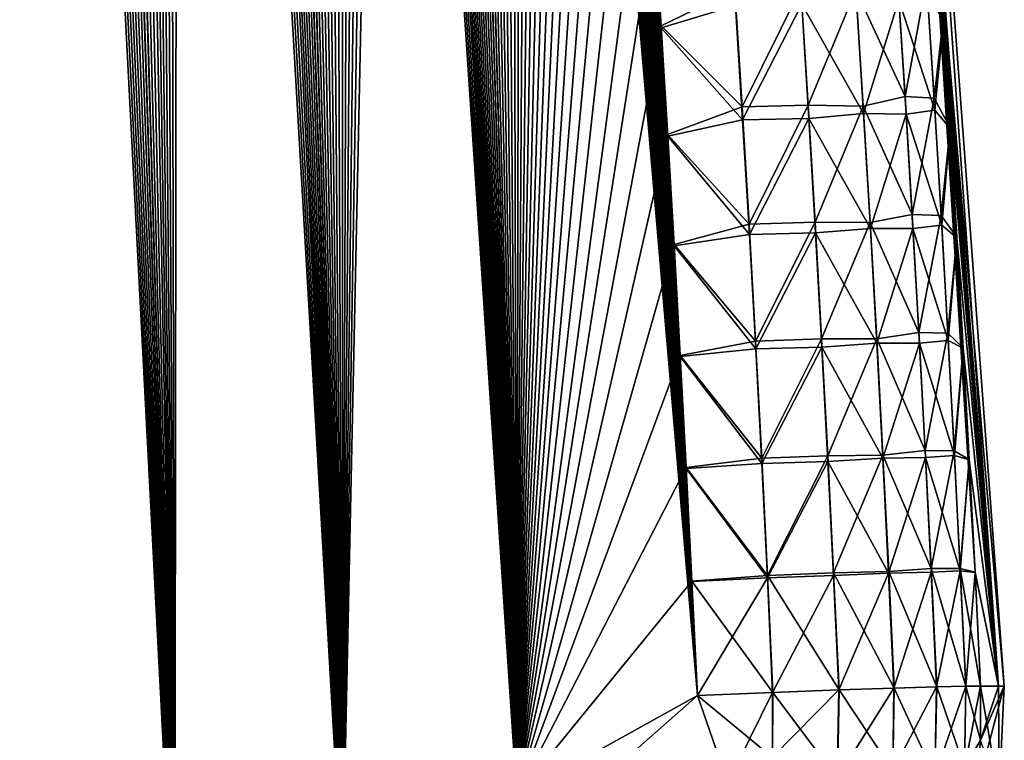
# Model space of a CAD drawing. Header units: metres. Extents: x -109 to 109, y -505 to 40.
# Tile 91 of 256: x -54.94 to -51.55, y -100.75 to -98.27. Entities that reach past the tile are written whole.
import ezdxf

# ---------------------------------------------------------------- set-up
doc = ezdxf.new("R2010")
doc.units = ezdxf.units.M
doc.layers.add('solid_K244224000C74', color=7, linetype='CONTINUOUS')

msp = doc.modelspace()

# ---------------------------------------------------------------- linework, layer by layer
at = {"layer": 'solid_K244224000C74'}
for points in [[(-54.409, -101.537849, 4.832366), (-55.531895, -78.79026, 4.780765), (-55.607841, -78.472847, 4.829895)], [(-54.965187, -101.790199, 5.28903), (-54.409, -101.537849, 4.832366), (-55.607841, -78.472847, 4.829895)], [(-54.409, -101.537849, 4.832366), (-55.455563, -79.114326, 4.732133), (-55.531895, -78.79026, 4.780765)], [(-54.409, -101.537849, 4.832366), (-55.378857, -79.445038, 4.684001), (-55.455563, -79.114326, 4.732133)], [(-54.409, -101.537849, 4.832366), (-55.301838, -79.782822, 4.636436), (-55.378857, -79.445038, 4.684001)], [(-54.409, -101.537849, 4.832366), (-55.224567, -80.12809, 4.589502), (-55.301838, -79.782822, 4.636436)], [(-54.409, -101.537849, 4.832366), (-55.14711, -80.481262, 4.543261), (-55.224567, -80.12809, 4.589502)], [(-54.409, -101.537849, 4.832366), (-55.069427, -80.842079, 4.497661), (-55.14711, -80.481262, 4.543261)], [(-54.409019, -101.537857, -4.83238), (-55.076805, -80.807205, -4.501945), (-54.998737, -81.175697, -4.456818)], [(-54.409019, -101.537857, -4.83238), (-54.965214, -101.790215, -5.289052), (-55.076805, -80.807205, -4.501945)], [(-54.409, -101.537849, 4.832366), (-54.991455, -81.210114, 4.452634), (-55.069427, -80.842079, 4.497661)], [(-54.409019, -101.537857, -4.83238), (-54.998737, -81.175697, -4.456818), (-54.920422, -81.551666, -4.4123)], [(-53.830872, -101.255699, 4.394562), (-54.913284, -81.585846, 4.408263), (-54.991455, -81.210114, 4.452634)], [(-54.409, -101.537849, 4.832366), (-53.830872, -101.255699, 4.394562), (-54.991455, -81.210114, 4.452634)], [(-54.409019, -101.537857, -4.83238), (-54.920422, -81.551666, -4.4123), (-54.841949, -81.935623, -4.368479)], [(-53.830872, -101.255699, 4.394562), (-54.835007, -81.969772, 4.364633), (-54.913284, -81.585846, 4.408263)], [(-54.409019, -101.537857, -4.83238), (-54.841949, -81.935623, -4.368479), (-54.76342, -82.328072, -4.325442)], [(-53.830872, -101.255699, 4.394562), (-54.756718, -82.362373, 4.321824), (-54.835007, -81.969772, 4.364633)], [(-54.409019, -101.537857, -4.83238), (-54.76342, -82.328072, -4.325442), (-54.700619, -82.648476, -4.291633)], [(-53.830872, -101.255699, 4.394562), (-54.694099, -82.682838, 4.288184), (-54.756718, -82.362373, 4.321824)], [(-54.409019, -101.537857, -4.83238), (-54.700619, -82.648476, -4.291633), (-54.637833, -82.974548, -4.258357)], [(-53.830872, -101.255699, 4.394562), (-54.631378, -83.008362, 4.254967), (-54.694099, -82.682838, 4.288184)], [(-54.409019, -101.537857, -4.83238), (-54.637833, -82.974548, -4.258357), (-54.574947, -83.305771, -4.225512)], [(-53.830872, -101.255699, 4.394562), (-54.568596, -83.339127, 4.222207), (-54.631378, -83.008362, 4.254967)], [(-54.409019, -101.537857, -4.83238), (-54.574947, -83.305771, -4.225512), (-54.512028, -83.642387, -4.193148)], [(-53.830872, -101.255699, 4.394562), (-54.505817, -83.67543, 4.189962), (-54.568596, -83.339127, 4.222207)], [(-54.409019, -101.537857, -4.83238), (-54.512028, -83.642387, -4.193148), (-54.449146, -83.984711, -4.161323)], [(-53.830872, -101.255699, 4.394562), (-54.443115, -84.017555, 4.158285), (-54.505817, -83.67543, 4.189962)], [(-54.409019, -101.537857, -4.83238), (-54.449146, -83.984711, -4.161323), (-54.386372, -84.333031, -4.130094)], [(-53.830872, -101.255699, 4.394562), (-54.38055, -84.365791, 4.12723), (-54.443115, -84.017555, 4.158285)], [(-53.830891, -101.255707, -4.394574), (-54.409019, -101.537857, -4.83238), (-54.386372, -84.333031, -4.130094)], [(-53.830891, -101.255707, -4.394574), (-54.386372, -84.333031, -4.130094), (-54.323772, -84.687645, -4.099514)], [(-53.830872, -101.255699, 4.394562), (-54.318195, -84.720444, 4.096849), (-54.38055, -84.365791, 4.12723)], [(-53.830891, -101.255707, -4.394574), (-54.323772, -84.687645, -4.099514), (-54.26141, -85.048798, -4.069626)], [(-53.230476, -100.941902, 3.976326), (-54.255959, -85.081131, 4.067058), (-54.318195, -84.720444, 4.096849)], [(-53.830872, -101.255699, 4.394562), (-53.230476, -100.941902, 3.976326), (-54.318195, -84.720444, 4.096849)], [(-53.830891, -101.255707, -4.394574), (-54.26141, -85.048798, -4.069626), (-54.199116, -85.415817, -4.040282)], [(-53.230476, -100.941902, 3.976326), (-54.193756, -85.447464, 4.037772), (-54.255959, -85.081131, 4.067058)], [(-53.830891, -101.255707, -4.394574), (-54.199116, -85.415817, -4.040282), (-54.136902, -85.788704, -4.01148)], [(-53.230476, -100.941902, 3.976326), (-54.13168, -85.819794, 4.009064), (-54.193756, -85.447464, 4.037772)], [(-53.830891, -101.255707, -4.394574), (-54.136902, -85.788704, -4.01148), (-54.074867, -86.167801, -3.983296)], [(-53.230476, -100.941902, 3.976326), (-54.080109, -86.134888, 3.985635), (-54.13168, -85.819794, 4.009064)], [(-53.230476, -100.941902, 3.976326), (-54.028748, -86.454582, 3.962697), (-54.080109, -86.134888, 3.985635)], [(-53.830891, -101.255707, -4.394574), (-54.074867, -86.167801, -3.983296), (-54.013103, -86.553467, -3.955801)], [(-53.230476, -100.941902, 3.976326), (-53.97765, -86.779068, 3.940292), (-54.028748, -86.454582, 3.962697)], [(-53.830891, -101.255707, -4.394574), (-54.013103, -86.553467, -3.955801), (-53.951717, -86.946053, -3.92907)], [(-53.230476, -100.941902, 3.976326), (-53.926872, -87.108551, 3.918457), (-53.97765, -86.779068, 3.940292)], [(-53.830891, -101.255707, -4.394574), (-53.951717, -86.946053, -3.92907), (-53.890804, -87.345901, -3.90317)], [(-53.230476, -100.941902, 3.976326), (-53.8764, -87.442978, 3.897175), (-53.926872, -87.108551, 3.918457)], [(-53.830891, -101.255707, -4.394574), (-53.890804, -87.345901, -3.90317), (-53.830299, -87.752808, -3.878039)], [(-53.230476, -100.941902, 3.976326), (-53.826054, -87.781738, 3.8763), (-53.8764, -87.442978, 3.897175)], [(-53.830891, -101.255707, -4.394574), (-53.830299, -87.752808, -3.878039), (-53.780045, -88.096764, -3.857561)], [(-53.230476, -100.941902, 3.976326), (-53.775898, -88.125008, 3.855873), (-53.826054, -87.781738, 3.8763)], [(-53.830891, -101.255707, -4.394574), (-53.780045, -88.096764, -3.857561), (-53.730019, -88.445389, -3.837561)], [(-53.230476, -100.941902, 3.976326), (-53.726006, -88.473022, 3.835949), (-53.775898, -88.125008, 3.855873)], [(-53.830891, -101.255707, -4.394574), (-53.730019, -88.445389, -3.837561), (-53.680305, -88.798927, -3.818095)], [(-53.230476, -100.941902, 3.976326), (-53.676449, -88.826004, 3.81658), (-53.726006, -88.473022, 3.835949)], [(-53.830891, -101.255707, -4.394574), (-53.680305, -88.798927, -3.818095), (-53.630978, -89.157608, -3.799218)], [(-53.230476, -100.941902, 3.976326), (-53.627316, -89.184204, 3.797822), (-53.676449, -88.826004, 3.81658)], [(-53.830891, -101.255707, -4.394574), (-53.630978, -89.157608, -3.799218), (-53.582119, -89.521683, -3.780985)], [(-53.230476, -100.941902, 3.976326), (-53.578674, -89.547859, 3.779724), (-53.627316, -89.184204, 3.797822)], [(-53.230484, -100.941902, -3.976332), (-53.830891, -101.255707, -4.394574), (-53.582119, -89.521683, -3.780985)], [(-53.230484, -100.941902, -3.976332), (-53.582119, -89.521683, -3.780985), (-53.53381, -89.89138, -3.763448)], [(-53.230476, -100.941902, 3.976326), (-53.530609, -89.917191, 3.762341), (-53.578674, -89.547859, 3.779724)], [(-53.230484, -100.941902, -3.976332), (-53.53381, -89.89138, -3.763448), (-53.486118, -90.266914, -3.74665)], [(-52.608517, -100.596848, 3.579222), (-53.48307, -90.292068, 3.745624), (-53.530609, -89.917191, 3.762341)], [(-53.230476, -100.941902, 3.976326), (-52.608517, -100.596848, 3.579222), (-53.530609, -89.917191, 3.762341)], [(-53.230484, -100.941902, -3.976332), (-53.486118, -90.266914, -3.74665), (-53.438801, -90.647591, -3.730404)], [(-52.608517, -100.596848, 3.579222), (-53.435825, -90.671822, 3.729396), (-53.48307, -90.292068, 3.745624)], [(-53.230484, -100.941902, -3.976332), (-53.438801, -90.647591, -3.730404), (-53.391838, -91.03331, -3.714686)], [(-52.608517, -100.596848, 3.579222), (-53.388966, -91.056671, 3.71372), (-53.435825, -90.671822, 3.729396)], [(-53.230484, -100.941902, -3.976332), (-53.391838, -91.03331, -3.714686), (-53.345337, -91.42437, -3.69957)], [(-52.608517, -100.596848, 3.579222), (-53.342602, -91.446915, 3.698668), (-53.388966, -91.056671, 3.71372)], [(-53.230484, -100.941902, -3.976332), (-53.345337, -91.42437, -3.69957), (-53.299412, -91.821045, -3.68513)], [(-52.608517, -100.596848, 3.579222), (-53.296844, -91.842834, 3.684312), (-53.342602, -91.446915, 3.698668)], [(-53.230484, -100.941902, -3.976332), (-53.299412, -91.821045, -3.68513), (-53.254173, -92.22364, -3.67144)], [(-52.608517, -100.596848, 3.579222), (-53.251801, -92.244713, 3.670723), (-53.296844, -91.842834, 3.684312)], [(-53.230484, -100.941902, -3.976332), (-53.254173, -92.22364, -3.67144), (-53.216026, -92.573647, -3.660357)], [(-52.608517, -100.596848, 3.579222), (-53.213844, -92.594131, 3.65974), (-53.251801, -92.244713, 3.670723)], [(-53.230484, -100.941902, -3.976332), (-53.216026, -92.573647, -3.660357), (-53.178539, -92.928391, -3.649923)], [(-52.608517, -100.596848, 3.579222), (-53.176563, -92.948318, 3.649417), (-53.213844, -92.594131, 3.65974)], [(-53.230484, -100.941902, -3.976332), (-53.178539, -92.928391, -3.649923), (-53.141781, -93.288055, -3.640181)], [(-52.608517, -100.596848, 3.579222), (-53.139969, -93.307312, 3.639758), (-53.176563, -92.948318, 3.649417)], [(-53.230484, -100.941902, -3.976332), (-53.141781, -93.288055, -3.640181), (-53.105541, -93.652122, -3.630976)], [(-52.608517, -100.596848, 3.579222), (-53.103779, -93.670395, 3.630552), (-53.139969, -93.307312, 3.639758)], [(-52.158939, -93.62262, 2.09574), (-51.551472, -100.564568), (-52.06636, -93.64727)], [(-52.158939, -93.62262, 2.09574), (-51.57196, -100.564568, 1.010881), (-51.551472, -100.564568)], [(-52.158939, -93.62262, 2.09574), (-52.120247, -93.994278, 2.084278), (-51.57196, -100.564568, 1.010881)], [(-53.230484, -100.941902, -3.976332), (-53.105541, -93.652122, -3.630976), (-53.069698, -94.020302, -3.622224)], [(-51.737762, -98.64212, -2.01554), (-51.761635, -98.268867, -2.016539), (-52.06636, -93.64727)], [(-51.714844, -99.019119, -2.015205), (-51.737762, -98.64212, -2.01554), (-52.06636, -93.64727)], [(-51.692917, -99.399864, -2.015532), (-51.714844, -99.019119, -2.015205), (-52.06636, -93.64727)], [(-51.672016, -99.784355, -2.016522), (-51.692917, -99.399864, -2.015532), (-52.06636, -93.64727)], [(-51.652172, -100.172592, -2.018173), (-51.672016, -99.784355, -2.016522), (-52.06636, -93.64727)], [(-51.57196, -100.564568, -1.010892), (-51.652172, -100.172592, -2.018173), (-52.06636, -93.64727)], [(-51.551472, -100.564568), (-51.57196, -100.564568, -1.010892), (-52.06636, -93.64727)], [(-52.608517, -100.596848, 3.579222), (-53.068012, -94.037613, 3.621812), (-53.103779, -93.670395, 3.630552)], [(-52.120247, -93.994278, 2.084278), (-52.08231, -94.370483, 2.073565), (-51.57196, -100.564568, 1.010881)], [(-53.230484, -100.941902, -3.976332), (-53.069698, -94.020302, -3.622224), (-53.034363, -94.392815, -3.613988)], [(-52.608517, -100.596848, 3.579222), (-53.032768, -94.409187, 3.613603), (-53.068012, -94.037613, 3.621812)], [(-52.08231, -94.370483, 2.073565), (-52.045158, -94.751442, 2.063659), (-51.57196, -100.564568, 1.010881)], [(-53.230484, -100.941902, -3.976332), (-53.034363, -94.392815, -3.613988), (-52.999626, -94.76989, -3.606335)], [(-52.608517, -100.596848, 3.579222), (-52.998146, -94.785339, 3.605988), (-53.032768, -94.409187, 3.613603)], [(-52.045158, -94.751442, 2.063659), (-52.009132, -95.133919, 2.054696), (-51.57196, -100.564568, 1.010881)], [(-53.230484, -100.941902, -3.976332), (-52.999626, -94.76989, -3.606335), (-52.965588, -95.151733, -3.599327)], [(-52.608517, -100.596848, 3.579222), (-52.968437, -95.118393, 3.599861), (-52.998146, -94.785339, 3.605988)], [(-52.608517, -100.596848, 3.579222), (-52.939342, -95.455261, 3.594278), (-52.968437, -95.118393, 3.599861)], [(-53.230484, -100.941902, -3.976332), (-52.965588, -95.151733, -3.599327), (-52.932354, -95.538582, -3.593028)], [(-52.009132, -95.133919, 2.054696), (-51.973934, -95.521469, 2.046641), (-51.57196, -100.564568, 1.010881)], [(-52.608517, -100.596848, 3.579222), (-52.910934, -95.796097, 3.58928), (-52.939342, -95.455261, 3.594278)], [(-51.973934, -95.521469, 2.046641), (-51.939594, -95.914284, 2.039552), (-51.57196, -100.564568, 1.010881)], [(-53.230484, -100.941902, -3.976332), (-52.932354, -95.538582, -3.593028), (-52.900024, -95.930649, -3.587501)], [(-52.608517, -100.596848, 3.579222), (-52.883274, -96.141037, 3.58491), (-52.910934, -95.796097, 3.58928)], [(-53.230484, -100.941902, -3.976332), (-52.900024, -95.930649, -3.587501), (-52.868698, -96.328163, -3.582809)], [(-51.939594, -95.914284, 2.039552), (-51.906158, -96.312492, 2.033468), (-51.57196, -100.564568, 1.010881)], [(-52.608517, -100.596848, 3.579222), (-52.856426, -96.490234, 3.581207), (-52.883274, -96.141037, 3.58491)], [(-51.906158, -96.312492, 2.033468), (-51.873695, -96.715706, 2.028279), (-51.57196, -100.564568, 1.010881)], [(-53.230484, -100.941902, -3.976332), (-52.868698, -96.328163, -3.582809), (-52.838474, -96.731339, -3.579014)], [(-52.608517, -100.596848, 3.579222), (-52.830425, -96.843758, 3.578188), (-52.856426, -96.490234, 3.581207)], [(-51.873695, -96.715706, 2.028279), (-51.842255, -97.12381, 2.023952), (-51.57196, -100.564568, 1.010881)], [(-53.230484, -100.941902, -3.976332), (-52.838474, -96.731339, -3.579014), (-52.809277, -97.139999, -3.576057)], [(-52.608517, -100.596848, 3.579222), (-52.805134, -97.201279, 3.575755), (-52.830425, -96.843758, 3.578188)], [(-51.842255, -97.12381, 2.023952), (-51.81189, -97.536804, 2.02049), (-51.57196, -100.564568, 1.010881)], [(-53.230484, -100.941902, -3.976332), (-52.809277, -97.139999, -3.576057), (-52.780987, -97.553871, -3.573853)], [(-52.608517, -100.596848, 3.579222), (-52.780525, -97.562752, 3.573891), (-52.805134, -97.201279, 3.575755)], [(-53.230484, -100.941902, -3.976332), (-52.780987, -97.553871, -3.573853), (-52.756981, -97.92028, -3.572538)], [(-52.608517, -100.596848, 3.579222), (-52.756607, -97.928177, 3.572594), (-52.780525, -97.562752, 3.573891)], [(-51.81189, -97.536804, 2.02049), (-51.786236, -97.902191, 2.01817), (-51.57196, -100.564568, 1.010881)], [(-51.816269, -98.184776, 2.321589), (-51.761471, -98.271309, 2.016512), (-51.786236, -97.902191, 2.01817)], [(-51.786236, -97.902191, 2.01817), (-51.761471, -98.271309, 2.016512), (-51.57196, -100.564568, 1.010881)], [(-53.230484, -100.941902, -3.976332), (-52.756981, -97.92028, -3.572538), (-52.733669, -98.29068, -3.571794)], [(-52.479412, -98.167564, -3.386608), (-52.733669, -98.29068, -3.571794), (-52.756981, -97.92028, -3.572538)], [(-52.608517, -100.596848, 3.579222), (-52.733376, -98.297554, 3.571861), (-52.756607, -97.928177, 3.572594)], [(-52.476936, -98.221039, 3.387293), (-52.756607, -97.928177, 3.572594), (-52.733376, -98.297554, 3.571861)], [(-52.062416, -98.167007, -2.906682), (-51.918877, -98.127914, -2.623398), (-51.893051, -98.534164, -2.623562)], [(-51.893051, -98.534164, -2.623562), (-51.918877, -98.127914, -2.623398), (-51.81926, -98.135162, -2.320512)], [(-51.893051, -98.534164, -2.623562), (-51.81926, -98.135162, -2.320512), (-51.793335, -98.539841, -2.320766)], [(-51.793335, -98.539841, -2.320766), (-51.81926, -98.135162, -2.320512), (-51.761635, -98.268867, -2.016539)], [(-52.454422, -98.570503, -3.386331), (-52.733669, -98.29068, -3.571794), (-52.479412, -98.167564, -3.386608)], [(-52.454422, -98.570503, -3.386331), (-52.479412, -98.167564, -3.386608), (-52.252064, -98.161537, -3.163259)], [(-52.454422, -98.570503, -3.386331), (-52.252064, -98.161537, -3.163259), (-52.226944, -98.564034, -3.163181)], [(-52.226944, -98.564034, -3.163181), (-52.252064, -98.161537, -3.163259), (-52.062416, -98.167007, -2.906682)], [(-52.226944, -98.564034, -3.163181), (-52.062416, -98.167007, -2.906682), (-52.03727, -98.56749, -2.906779)], [(-52.03727, -98.56749, -2.906779), (-52.062416, -98.167007, -2.906682), (-51.893051, -98.534164, -2.623562)], [(-52.061054, -98.197868, 2.907664), (-52.249298, -98.21711, 3.164102), (-52.036327, -98.593216, 2.907822)], [(-52.061054, -98.197868, 2.907664), (-52.036327, -98.593216, 2.907822), (-51.9146, -98.200722, 2.624445)], [(-52.036327, -98.593216, 2.907822), (-51.889767, -98.594849, 2.624733), (-51.9146, -98.200722, 2.624445)], [(-51.9146, -98.200722, 2.624445), (-51.791031, -98.5812, 2.321939), (-51.816269, -98.184776, 2.321589)], [(-51.9146, -98.200722, 2.624445), (-51.889767, -98.594849, 2.624733), (-51.791031, -98.5812, 2.321939)], [(-51.816269, -98.184776, 2.321589), (-51.791031, -98.5812, 2.321939), (-51.761471, -98.271309, 2.016512)], [(-52.476936, -98.221039, 3.387293), (-52.733376, -98.297554, 3.571861), (-52.45266, -98.615082, 3.387117)], [(-52.476936, -98.221039, 3.387293), (-52.45266, -98.615082, 3.387117), (-52.249298, -98.21711, 3.164102)], [(-52.45266, -98.615082, 3.387117), (-52.224926, -98.610359, 3.164124), (-52.249298, -98.21711, 3.164102)], [(-52.036327, -98.593216, 2.907822), (-52.249298, -98.21711, 3.164102), (-52.224926, -98.610359, 3.164124)], [(-51.793335, -98.539841, -2.320766), (-51.761635, -98.268867, -2.016539), (-51.737762, -98.64212, -2.01554)], [(-51.791031, -98.5812, 2.321939), (-51.737629, -98.644173, 2.015516), (-51.761471, -98.271309, 2.016512)], [(-51.761471, -98.271309, 2.016512), (-51.737629, -98.644173, 2.015516), (-51.57196, -100.564568, 1.010881)], [(-53.230484, -100.941902, -3.976332), (-52.733669, -98.29068, -3.571794), (-52.71106, -98.66507, -3.571619)], [(-52.454422, -98.570503, -3.386331), (-52.71106, -98.66507, -3.571619), (-52.733669, -98.29068, -3.571794)], [(-52.608517, -100.596848, 3.579222), (-52.710835, -98.670883, 3.571691), (-52.733376, -98.297554, 3.571861)], [(-52.45266, -98.615082, 3.387117), (-52.733376, -98.297554, 3.571861), (-52.710835, -98.670883, 3.571691)], [(-52.03727, -98.56749, -2.906779), (-51.893051, -98.534164, -2.623562), (-51.868568, -98.940491, -2.624428)], [(-51.868568, -98.940491, -2.624428), (-51.893051, -98.534164, -2.623562), (-51.793335, -98.539841, -2.320766)], [(-51.868568, -98.940491, -2.624428), (-51.793335, -98.539841, -2.320766), (-51.768761, -98.944603, -2.321707)], [(-51.768761, -98.944603, -2.321707), (-51.793335, -98.539841, -2.320766), (-51.737762, -98.64212, -2.01554)], [(-52.430698, -98.973534, -3.386793), (-52.71106, -98.66507, -3.571619), (-52.454422, -98.570503, -3.386331)], [(-52.430698, -98.973534, -3.386793), (-52.454422, -98.570503, -3.386331), (-52.226944, -98.564034, -3.163181)], [(-52.430698, -98.973534, -3.386793), (-52.226944, -98.564034, -3.163181), (-52.20311, -98.966614, -3.163821)], [(-52.20311, -98.966614, -3.163821), (-52.226944, -98.564034, -3.163181), (-52.03727, -98.56749, -2.906779)], [(-52.20311, -98.966614, -3.163821), (-52.03727, -98.56749, -2.906779), (-52.013409, -98.968048, -2.907572)], [(-52.013409, -98.968048, -2.907572), (-52.03727, -98.56749, -2.906779), (-51.868568, -98.940491, -2.624428)], [(-51.889767, -98.594849, 2.624733), (-51.767086, -98.977699, 2.322948), (-51.791031, -98.5812, 2.321939)], [(-51.791031, -98.5812, 2.321939), (-51.767086, -98.977699, 2.322948), (-51.737629, -98.644173, 2.015516)], [(-52.45266, -98.615082, 3.387117), (-52.710835, -98.670883, 3.571691), (-52.429596, -99.009209, 3.387649)], [(-52.45266, -98.615082, 3.387117), (-52.429596, -99.009209, 3.387649), (-52.224926, -98.610359, 3.164124)], [(-52.429596, -99.009209, 3.387649), (-52.201778, -99.003693, 3.164832), (-52.224926, -98.610359, 3.164124)], [(-52.036327, -98.593216, 2.907822), (-52.224926, -98.610359, 3.164124), (-52.012859, -98.98864, 2.908656)], [(-52.012859, -98.98864, 2.908656), (-52.224926, -98.610359, 3.164124), (-52.201778, -99.003693, 3.164832)], [(-52.036327, -98.593216, 2.907822), (-52.012859, -98.98864, 2.908656), (-51.889767, -98.594849, 2.624733)], [(-52.012859, -98.98864, 2.908656), (-51.866199, -98.989052, 2.625682), (-51.889767, -98.594849, 2.624733)], [(-51.889767, -98.594849, 2.624733), (-51.866199, -98.989052, 2.625682), (-51.767086, -98.977699, 2.322948)], [(-51.768761, -98.944603, -2.321707), (-51.737762, -98.64212, -2.01554), (-51.714844, -99.019119, -2.015205)], [(-51.767086, -98.977699, 2.322948), (-51.714745, -99.020782, 2.015181), (-51.737629, -98.644173, 2.015516)], [(-51.737629, -98.644173, 2.015516), (-51.714745, -99.020782, 2.015181), (-51.57196, -100.564568, 1.010881)], [(-53.230484, -100.941902, -3.976332), (-52.71106, -98.66507, -3.571619), (-52.689148, -99.043449, -3.572011)], [(-52.430698, -98.973534, -3.386793), (-52.689148, -99.043449, -3.572011), (-52.71106, -98.66507, -3.571619)], [(-52.608517, -100.596848, 3.579222), (-52.688984, -99.048172, 3.572081), (-52.710835, -98.670883, 3.571691)], [(-52.429596, -99.009209, 3.387649), (-52.710835, -98.670883, 3.571691), (-52.688984, -99.048172, 3.572081)], [(-52.013409, -98.968048, -2.907572), (-51.868568, -98.940491, -2.624428), (-51.845428, -99.346901, -2.62599)], [(-51.845428, -99.346901, -2.62599), (-51.868568, -98.940491, -2.624428), (-51.768761, -98.944603, -2.321707)], [(-51.845428, -99.346901, -2.62599), (-51.768761, -98.944603, -2.321707), (-51.745541, -99.349442, -2.32333)], [(-51.745541, -99.349442, -2.32333), (-51.768761, -98.944603, -2.321707), (-51.714844, -99.019119, -2.015205)], [(-52.408241, -99.376633, -3.387991), (-52.689148, -99.043449, -3.572011), (-52.430698, -98.973534, -3.386793)], [(-52.408241, -99.376633, -3.387991), (-52.430698, -98.973534, -3.386793), (-52.20311, -98.966614, -3.163821)], [(-52.408241, -99.376633, -3.387991), (-52.20311, -98.966614, -3.163821), (-52.180553, -99.369278, -3.165174)], [(-52.180553, -99.369278, -3.165174), (-52.20311, -98.966614, -3.163821), (-52.013409, -98.968048, -2.907572)], [(-52.012859, -98.98864, 2.908656), (-52.201778, -99.003693, 3.164832), (-51.990639, -99.384132, 2.910162)], [(-52.180553, -99.369278, -3.165174), (-52.013409, -98.968048, -2.907572), (-51.990833, -99.368683, -2.909053)], [(-51.990833, -99.368683, -2.909053), (-52.013409, -98.968048, -2.907572), (-51.845428, -99.346901, -2.62599)], [(-52.012859, -98.98864, 2.908656), (-51.990639, -99.384132, 2.910162), (-51.866199, -98.989052, 2.625682)], [(-51.990639, -99.384132, 2.910162), (-51.843891, -99.383331, 2.627285), (-51.866199, -98.989052, 2.625682)], [(-51.866199, -98.989052, 2.625682), (-51.744442, -99.374268, 2.32461), (-51.767086, -98.977699, 2.322948)], [(-51.866199, -98.989052, 2.625682), (-51.843891, -99.383331, 2.627285), (-51.744442, -99.374268, 2.32461)], [(-51.767086, -98.977699, 2.322948), (-51.744442, -99.374268, 2.32461), (-51.714745, -99.020782, 2.015181)], [(-52.429596, -99.009209, 3.387649), (-52.688984, -99.048172, 3.572081), (-52.407745, -99.403404, 3.388884)], [(-52.429596, -99.009209, 3.387649), (-52.407745, -99.403404, 3.388884), (-52.201778, -99.003693, 3.164832)], [(-52.407745, -99.403404, 3.388884), (-52.179852, -99.397095, 3.16622), (-52.201778, -99.003693, 3.164832)], [(-51.990639, -99.384132, 2.910162), (-52.201778, -99.003693, 3.164832), (-52.179852, -99.397095, 3.16622)], [(-51.745541, -99.349442, -2.32333), (-51.714844, -99.019119, -2.015205), (-51.692917, -99.399864, -2.015532)], [(-51.744442, -99.374268, 2.32461), (-51.692844, -99.401123, 2.015508), (-51.714745, -99.020782, 2.015181)], [(-51.714745, -99.020782, 2.015181), (-51.692844, -99.401123, 2.015508), (-51.57196, -100.564568, 1.010881)], [(-53.230484, -100.941902, -3.976332), (-52.689148, -99.043449, -3.572011), (-52.667934, -99.425812, -3.572969)], [(-52.408241, -99.376633, -3.387991), (-52.667934, -99.425812, -3.572969), (-52.689148, -99.043449, -3.572011)], [(-52.608517, -100.596848, 3.579222), (-52.667828, -99.429413, 3.573031), (-52.688984, -99.048172, 3.572081)], [(-52.407745, -99.403404, 3.388884), (-52.688984, -99.048172, 3.572081), (-52.667828, -99.429413, 3.573031)], [(-51.990833, -99.368683, -2.909053), (-51.845428, -99.346901, -2.62599), (-51.823624, -99.753372, -2.628243)], [(-51.823624, -99.753372, -2.628243), (-51.845428, -99.346901, -2.62599), (-51.745541, -99.349442, -2.32333)], [(-51.823624, -99.753372, -2.628243), (-51.745541, -99.349442, -2.32333), (-51.723671, -99.754349, -2.325629)], [(-51.723671, -99.754349, -2.325629), (-51.745541, -99.349442, -2.32333), (-51.692917, -99.399864, -2.015532)], [(-52.387054, -99.779816, -3.389917), (-52.667934, -99.425812, -3.572969), (-52.408241, -99.376633, -3.387991)], [(-52.387054, -99.779816, -3.389917), (-52.408241, -99.376633, -3.387991), (-52.180553, -99.369278, -3.165174)], [(-52.407745, -99.403404, 3.388884), (-52.387104, -99.797676, 3.390816), (-52.179852, -99.397095, 3.16622)], [(-52.387104, -99.797676, 3.390816), (-52.159142, -99.790565, 3.168284), (-52.179852, -99.397095, 3.16622)], [(-52.387054, -99.779816, -3.389917), (-52.180553, -99.369278, -3.165174), (-52.159271, -99.772011, -3.167234)], [(-52.159271, -99.772011, -3.167234), (-52.180553, -99.369278, -3.165174), (-51.990833, -99.368683, -2.909053)], [(-51.990639, -99.384132, 2.910162), (-52.179852, -99.397095, 3.16622), (-51.969666, -99.779701, 2.912336)], [(-51.969666, -99.779701, 2.912336), (-52.179852, -99.397095, 3.16622), (-52.159142, -99.790565, 3.168284)], [(-52.159271, -99.772011, -3.167234), (-51.990833, -99.368683, -2.909053), (-51.96954, -99.769386, -2.911218)], [(-51.96954, -99.769386, -2.911218), (-51.990833, -99.368683, -2.909053), (-51.823624, -99.753372, -2.628243)], [(-51.990639, -99.384132, 2.910162), (-51.969666, -99.779701, 2.912336), (-51.843891, -99.383331, 2.627285)], [(-51.969666, -99.779701, 2.912336), (-51.822845, -99.777672, 2.629538), (-51.843891, -99.383331, 2.627285)], [(-51.843891, -99.383331, 2.627285), (-51.723091, -99.770905, 2.326922), (-51.744442, -99.374268, 2.32461)], [(-51.843891, -99.383331, 2.627285), (-51.822845, -99.777672, 2.629538), (-51.723091, -99.770905, 2.326922)], [(-51.744442, -99.374268, 2.32461), (-51.723091, -99.770905, 2.326922), (-51.692844, -99.401123, 2.015508)], [(-51.723671, -99.754349, -2.325629), (-51.692917, -99.399864, -2.015532), (-51.672016, -99.784355, -2.016522)], [(-53.230484, -100.941902, -3.976332), (-52.667934, -99.425812, -3.572969), (-52.647427, -99.812164, -3.574491)], [(-52.387054, -99.779816, -3.389917), (-52.647427, -99.812164, -3.574491), (-52.667934, -99.425812, -3.572969)], [(-52.407745, -99.403404, 3.388884), (-52.667828, -99.429413, 3.573031), (-52.387104, -99.797676, 3.390816)], [(-52.608517, -100.596848, 3.579222), (-52.647362, -99.814606, 3.574539), (-52.667828, -99.429413, 3.573031)], [(-52.387104, -99.797676, 3.390816), (-52.667828, -99.429413, 3.573031), (-52.647362, -99.814606, 3.574539)], [(-51.723091, -99.770905, 2.326922), (-51.67197, -99.785202, 2.016495), (-51.692844, -99.401123, 2.015508)], [(-51.692844, -99.401123, 2.015508), (-51.67197, -99.785202, 2.016495), (-51.57196, -100.564568, 1.010881)], [(-52.36713, -100.18306, -3.392569), (-52.387054, -99.779816, -3.389917), (-52.159271, -99.772011, -3.167234)], [(-52.36713, -100.18306, -3.392569), (-52.159271, -99.772011, -3.167234), (-52.139271, -100.174805, -3.169997)], [(-52.139271, -100.174805, -3.169997), (-52.159271, -99.772011, -3.167234), (-51.96954, -99.769386, -2.911218)], [(-52.139271, -100.174805, -3.169997), (-51.96954, -99.769386, -2.911218), (-51.949528, -100.170158, -2.914062)], [(-51.96954, -99.769386, -2.911218), (-51.823624, -99.753372, -2.628243), (-51.803162, -100.159912, -2.631181)], [(-51.949528, -100.170158, -2.914062), (-51.96954, -99.769386, -2.911218), (-51.803162, -100.159912, -2.631181)], [(-51.803162, -100.159912, -2.631181), (-51.823624, -99.753372, -2.628243), (-51.723671, -99.754349, -2.325629)], [(-51.822845, -99.777672, 2.629538), (-51.703037, -100.16761, 2.329879), (-51.723091, -99.770905, 2.326922)], [(-51.803162, -100.159912, -2.631181), (-51.723671, -99.754349, -2.325629), (-51.703148, -100.159325, -2.328599)], [(-51.703148, -100.159325, -2.328599), (-51.723671, -99.754349, -2.325629), (-51.672016, -99.784355, -2.016522)], [(-51.723091, -99.770905, 2.326922), (-51.703037, -100.16761, 2.329879), (-51.67197, -99.785202, 2.016495)], [(-52.36713, -100.18306, -3.392569), (-52.647427, -99.812164, -3.574491), (-52.387054, -99.779816, -3.389917)], [(-52.387104, -99.797676, 3.390816), (-52.647362, -99.814606, 3.574539), (-52.367676, -100.192009, 3.393442)], [(-52.387104, -99.797676, 3.390816), (-52.367676, -100.192009, 3.393442), (-52.159142, -99.790565, 3.168284)], [(-52.367676, -100.192009, 3.393442), (-52.139656, -100.184097, 3.171019), (-52.159142, -99.790565, 3.168284)], [(-51.969666, -99.779701, 2.912336), (-52.159142, -99.790565, 3.168284), (-51.949947, -100.175331, 2.915171)], [(-51.949947, -100.175331, 2.915171), (-52.159142, -99.790565, 3.168284), (-52.139656, -100.184097, 3.171019)], [(-51.969666, -99.779701, 2.912336), (-51.949947, -100.175331, 2.915171), (-51.822845, -99.777672, 2.629538)], [(-51.949947, -100.175331, 2.915171), (-51.803059, -100.172073, 2.632437), (-51.822845, -99.777672, 2.629538)], [(-51.822845, -99.777672, 2.629538), (-51.803059, -100.172073, 2.632437), (-51.703037, -100.16761, 2.329879)], [(-51.703148, -100.159325, -2.328599), (-51.672016, -99.784355, -2.016522), (-51.652172, -100.172592, -2.018173)], [(-51.703037, -100.16761, 2.329879), (-51.652149, -100.173019, 2.018143), (-51.67197, -99.785202, 2.016495)], [(-51.67197, -99.785202, 2.016495), (-51.652149, -100.173019, 2.018143), (-51.57196, -100.564568, 1.010881)], [(-53.230484, -100.941902, -3.976332), (-52.647427, -99.812164, -3.574491), (-52.627621, -100.202515, -3.576576)], [(-52.36713, -100.18306, -3.392569), (-52.627621, -100.202515, -3.576576), (-52.647427, -99.812164, -3.574491)], [(-52.608517, -100.596848, 3.579222), (-52.62759, -100.203751, 3.576603), (-52.647362, -99.814606, 3.574539)], [(-52.367676, -100.192009, 3.393442), (-52.647362, -99.814606, 3.574539), (-52.62759, -100.203751, 3.576603)], [(-52.36713, -100.18306, -3.392569), (-52.139271, -100.174805, -3.169997), (-52.120552, -100.57766, -3.173462)], [(-51.949947, -100.175331, 2.915171), (-52.139656, -100.184097, 3.171019), (-52.121387, -100.57769, 3.174423)], [(-52.139271, -100.174805, -3.169997), (-51.949528, -100.170158, -2.914062), (-51.930798, -100.570992, -2.917584)], [(-52.139271, -100.174805, -3.169997), (-51.930798, -100.570992, -2.917584), (-52.120552, -100.57766, -3.173462)], [(-51.949947, -100.175331, 2.915171), (-52.121387, -100.57769, 3.174423), (-51.931477, -100.571014, 2.918667)], [(-51.949947, -100.175331, 2.915171), (-51.931477, -100.571014, 2.918667), (-51.803059, -100.172073, 2.632437)], [(-51.949528, -100.170158, -2.914062), (-51.803162, -100.159912, -2.631181), (-51.784039, -100.566521, -2.634804)], [(-51.949528, -100.170158, -2.914062), (-51.784039, -100.566521, -2.634804), (-51.930798, -100.570992, -2.917584)], [(-51.931477, -100.571014, 2.918667), (-51.784534, -100.566528, 2.63598), (-51.803059, -100.172073, 2.632437)], [(-51.803162, -100.159912, -2.631181), (-51.703148, -100.159325, -2.328599), (-51.68399, -100.564362, -2.332299)], [(-51.803162, -100.159912, -2.631181), (-51.68399, -100.564362, -2.332299), (-51.784039, -100.566521, -2.634804)], [(-51.803059, -100.172073, 2.632437), (-51.784534, -100.566528, 2.63598), (-51.703037, -100.16761, 2.329879)], [(-51.784534, -100.566528, 2.63598), (-51.684296, -100.564362, 2.333539), (-51.703037, -100.16761, 2.329879)], [(-51.703148, -100.159325, -2.328599), (-51.652172, -100.172592, -2.018173), (-51.633423, -100.56456, -2.020484)], [(-51.68399, -100.564362, -2.332299), (-51.703148, -100.159325, -2.328599), (-51.633423, -100.56456, -2.020484)], [(-51.703037, -100.16761, 2.329879), (-51.684296, -100.564362, 2.333539), (-51.652149, -100.173019, 2.018143)], [(-51.684296, -100.564362, 2.333539), (-51.633419, -100.564568, 2.020449), (-51.652149, -100.173019, 2.018143)], [(-51.57196, -100.564568, -1.010892), (-51.633423, -100.56456, -2.020484), (-51.652172, -100.172592, -2.018173)], [(-51.652149, -100.173019, 2.018143), (-51.633419, -100.564568, 2.020449), (-51.57196, -100.564568, 1.010881)], [(-53.230484, -100.941902, -3.976332), (-52.627621, -100.202515, -3.576576), (-52.608517, -100.596848, -3.579222)], [(-52.36713, -100.18306, -3.392569), (-52.348476, -100.586365, -3.395942), (-52.627621, -100.202515, -3.576576)], [(-52.348476, -100.586365, -3.395942), (-52.608517, -100.596848, -3.579222), (-52.627621, -100.202515, -3.576576)], [(-52.367676, -100.192009, 3.393442), (-52.62759, -100.203751, 3.576603), (-52.608517, -100.596848, 3.579222)], [(-52.367676, -100.192009, 3.393442), (-52.608517, -100.596848, 3.579222), (-52.349457, -100.586403, 3.396759)], [(-52.367676, -100.192009, 3.393442), (-52.349457, -100.586403, 3.396759), (-52.139656, -100.184097, 3.171019)], [(-52.36713, -100.18306, -3.392569), (-52.120552, -100.57766, -3.173462), (-52.348476, -100.586365, -3.395942)], [(-52.349457, -100.586403, 3.396759), (-52.121387, -100.57769, 3.174423), (-52.139656, -100.184097, 3.171019)], [(-52.349331, -100.809578, -3.390788), (-52.608517, -100.596848, -3.579222), (-52.348476, -100.586365, -3.395942)], [(-52.503632, -100.897995, 3.49642), (-52.349457, -100.586403, 3.396759), (-52.608517, -100.596848, 3.579222)], [(-52.503632, -100.897995, 3.49642), (-52.350273, -100.808861, 3.391644), (-52.349457, -100.586403, 3.396759)], [(-52.350273, -100.808861, 3.391644), (-52.121387, -100.57769, 3.174423), (-52.349457, -100.586403, 3.396759)], [(-52.127354, -100.882629, 3.164382), (-52.121387, -100.57769, 3.174423), (-52.350273, -100.808861, 3.391644)], [(-52.349331, -100.809578, -3.390788), (-52.348476, -100.586365, -3.395942), (-52.126556, -100.883102, -3.163385)], [(-52.126556, -100.883102, -3.163385), (-52.348476, -100.586365, -3.395942), (-52.120552, -100.57766, -3.173462)], [(-52.127354, -100.882629, 3.164382), (-51.931477, -100.571014, 2.918667), (-52.121387, -100.57769, 3.174423)], [(-51.935581, -100.855797, 2.910205), (-51.931477, -100.571014, 2.918667), (-52.127354, -100.882629, 3.164382)], [(-52.126556, -100.883102, -3.163385), (-52.120552, -100.57766, -3.173462), (-51.934929, -100.856087, -2.909101)], [(-51.934929, -100.856087, -2.909101), (-52.120552, -100.57766, -3.173462), (-51.930798, -100.570992, -2.917584)], [(-51.935581, -100.855797, 2.910205), (-51.784534, -100.566528, 2.63598), (-51.931477, -100.571014, 2.918667)], [(-51.790752, -100.874458, 2.625718), (-51.784534, -100.566528, 2.63598), (-51.935581, -100.855797, 2.910205)], [(-51.934929, -100.856087, -2.909101), (-51.930798, -100.570992, -2.917584), (-51.790279, -100.874687, -2.624522)], [(-51.790279, -100.874687, -2.624522), (-51.930798, -100.570992, -2.917584), (-51.784039, -100.566521, -2.634804)], [(-51.790752, -100.874458, 2.625718), (-51.684296, -100.564362, 2.333539), (-51.784534, -100.566528, 2.63598)], [(-51.689022, -100.845505, 2.324763), (-51.684296, -100.564362, 2.333539), (-51.790752, -100.874458, 2.625718)], [(-51.790279, -100.874687, -2.624522), (-51.784039, -100.566521, -2.634804), (-51.688671, -100.844864, -2.323566)], [(-51.688671, -100.844864, -2.323566), (-51.784039, -100.566521, -2.634804), (-51.68399, -100.564362, -2.332299)], [(-51.689022, -100.845505, 2.324763), (-51.633419, -100.564568, 2.020449), (-51.684296, -100.564362, 2.333539)], [(-51.689022, -100.845505, 2.324763), (-51.633335, -100.750824, 2.019335), (-51.633419, -100.564568, 2.020449)], [(-51.633343, -100.750961, -2.019354), (-51.688671, -100.844864, -2.323566), (-51.68399, -100.564362, -2.332299)], [(-51.633343, -100.750961, -2.019354), (-51.68399, -100.564362, -2.332299), (-51.633423, -100.56456, -2.020484)], [(-51.633335, -100.750824, 2.019335), (-51.65062, -100.936317, 2.017932), (-51.551472, -100.564568)], [(-51.568851, -100.936554, 0), (-51.551472, -100.564568), (-51.65062, -100.936317, 2.017932)], [(-51.568851, -100.936554, 0), (-51.633423, -100.56456, -2.020484), (-51.57196, -100.564568, -1.010892)], [(-51.568851, -100.936554, 0), (-51.633343, -100.750961, -2.019354), (-51.633423, -100.56456, -2.020484)], [(-51.633335, -100.750824, 2.019335), (-51.57196, -100.564568, 1.010881), (-51.633419, -100.564568, 2.020449)], [(-51.633335, -100.750824, 2.019335), (-51.551472, -100.564568), (-51.57196, -100.564568, 1.010881)], [(-51.568851, -100.936554, 0), (-51.57196, -100.564568, -1.010892), (-51.551472, -100.564568)], [(-53.649471, -101.514656, -4.244506), (-53.230484, -100.941902, -3.976332), (-52.608517, -100.596848, -3.579222)], [(-52.503628, -100.897995, -3.496418), (-53.649471, -101.514656, -4.244506), (-52.608517, -100.596848, -3.579222)], [(-52.503632, -100.897995, 3.49642), (-52.608517, -100.596848, 3.579222), (-53.230476, -100.941902, 3.976326)], [(-52.349331, -100.809578, -3.390788), (-52.503628, -100.897995, -3.496418), (-52.608517, -100.596848, -3.579222)], [(-51.689022, -100.845505, 2.324763), (-51.65062, -100.936317, 2.017932), (-51.633335, -100.750824, 2.019335)]]:
    msp.add_3dface(points, dxfattribs=at)

doc.saveas('drawing.dxf')
